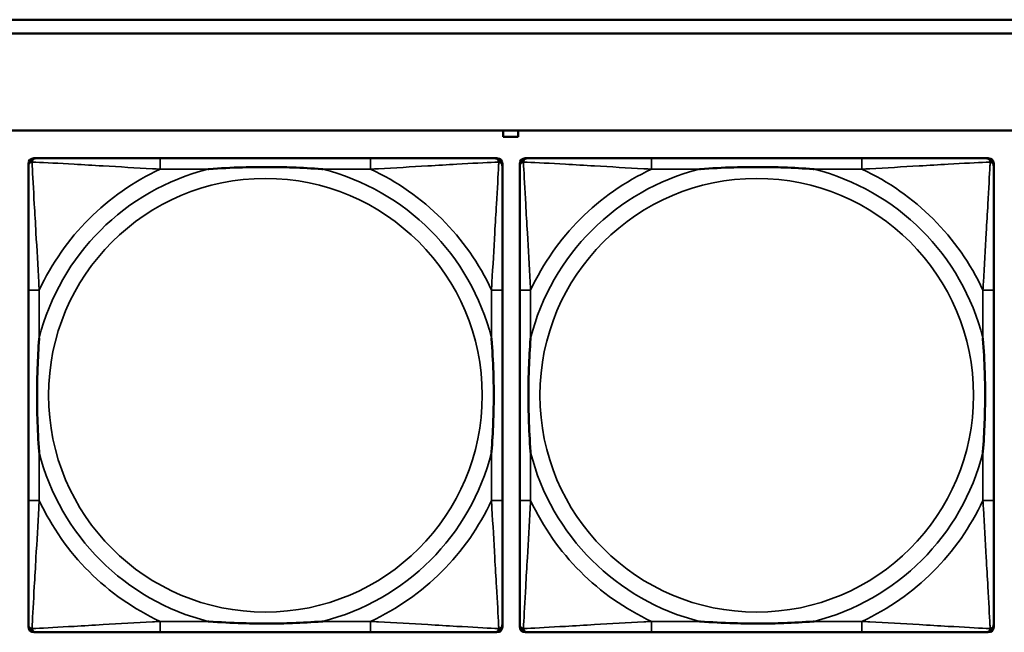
# Model space of a CAD drawing. Header units: inches. Extents: x 1.9 to 64.4, y 1.6 to 69.2.
# Tile 210 of 256: x 35.2 to 36.6, y 58.1 to 59. Entities that reach past the tile are written whole.
import ezdxf

# ---------------------------------------------------------------- set-up
doc = ezdxf.new("R2010")
doc.units = ezdxf.units.IN
doc.header["$MEASUREMENT"] = 0
doc.layers.add('Visible (ANSI)', color=7, linetype='Continuous', lineweight=50)
doc.layers.add('Visible Narrow (ANSI)', color=7, linetype='Continuous', lineweight=35)

msp = doc.modelspace()

# ---------------------------------------------------------------- linework, layer by layer
at = {"layer": 'Visible (ANSI)'}
for p, q in [((34.9375, 58.9763), (45.17, 58.9763)), ((45.17, 58.9563), (34.9375, 58.9563)), ((22.395, 58.8163), (45.17, 58.8163)), ((35.9131, 58.8071), (35.9131, 58.8163)), ((35.9351, 58.8163), (35.9351, 58.8071)), ((35.9351, 58.8071), (35.9131, 58.8071)), ((35.2351, 58.776), (35.239, 58.776)), ((35.7217, 58.776), (35.4177, 58.776)), ((35.9004, 58.776), (35.9043, 58.776)), ((35.9451, 58.776), (35.949, 58.776)), ((36.4317, 58.776), (36.1277, 58.776)), ((36.6104, 58.776), (36.6143, 58.776)), ((35.2272, 58.0989), (35.2272, 58.7681)), ((35.9122, 58.7681), (35.9122, 58.7642)), ((35.9372, 58.0989), (35.9372, 58.7681)), ((36.6222, 58.7681), (36.6222, 58.7642)), ((35.2272, 58.5855), (35.2272, 58.2815)), ((35.9122, 58.2815), (35.9122, 58.5855)), ((35.9372, 58.5855), (35.9372, 58.2815)), ((36.6222, 58.2815), (36.6222, 58.5855)), ((35.9043, 58.091), (35.2351, 58.091)), ((35.4177, 58.091), (35.7217, 58.091)), ((35.9122, 58.1028), (35.9122, 58.0989)), ((36.6143, 58.091), (35.9451, 58.091)), ((36.1277, 58.091), (36.4317, 58.091)), ((36.6222, 58.1028), (36.6222, 58.0989))]:
    msp.add_line(p, q, dxfattribs=at)
for centre, radius, start, end in [((35.2351, 58.7681), 0.00787, 90, 180), ((35.239, 58.7642), 0.0118, 90, 180), ((35.9004, 58.7642), 0.0118, 0, 90), ((35.9043, 58.7681), 0.00787, 0, 90), ((35.9451, 58.7681), 0.00787, 90, 180), ((35.949, 58.7642), 0.0118, 90, 180), ((36.6104, 58.7642), 0.0118, 0, 90), ((36.6143, 58.7681), 0.00787, 0, 90), ((35.239, 58.1028), 0.0118, 180, 270), ((35.2351, 58.0989), 0.00787, 180, 270), ((35.9004, 58.1028), 0.0118, 270, 360), ((35.9043, 58.0989), 0.00787, 270, 0), ((35.949, 58.1028), 0.0118, 180, 270), ((35.9451, 58.0989), 0.00787, 180, 270), ((36.6104, 58.1028), 0.0118, 270, 360), ((36.6143, 58.0989), 0.00787, 270, 0)]:
    msp.add_arc(centre, radius, start, end, dxfattribs=at)
for points, knots in [([(35.4177, 58.776), (35.4142, 58.776), (35.4106, 58.776), (35.407, 58.776), (35.3738, 58.776), (35.3401, 58.776), (35.3092, 58.776), (35.2823, 58.776), (35.2567, 58.776), (35.2433, 58.776), (35.2417, 58.776), (35.2402, 58.776), (35.239, 58.776)], [0, 0, 0, 0, 0.0272471, 0.0272471, 0.0272471, 0.2790553, 0.2790553, 0.2790553, 0.4988354, 0.4988354, 0.4988354, 0.5252205, 0.5252205, 0.5252205, 0.5252205]), ([(35.9004, 58.776), (35.8855, 58.776), (35.8439, 58.776), (35.8033, 58.776), (35.7767, 58.776), (35.7489, 58.776), (35.7217, 58.776)], [-0.5252205, -0.5252205, -0.5252205, -0.5252205, -0.20743, -0.20743, -0.20743, 0, 0, 0, 0]), ([(36.1277, 58.776), (36.1242, 58.776), (36.1206, 58.776), (36.117, 58.776), (36.0838, 58.776), (36.0501, 58.776), (36.0192, 58.776), (35.9923, 58.776), (35.9667, 58.776), (35.9533, 58.776), (35.9517, 58.776), (35.9502, 58.776), (35.949, 58.776)], [0, 0, 0, 0, 0.0272471, 0.0272471, 0.0272471, 0.2790553, 0.2790553, 0.2790553, 0.4988354, 0.4988354, 0.4988354, 0.5252205, 0.5252205, 0.5252205, 0.5252205]), ([(36.6104, 58.776), (36.5955, 58.776), (36.5539, 58.776), (36.5133, 58.776), (36.4867, 58.776), (36.4589, 58.776), (36.4317, 58.776)], [-0.5252205, -0.5252205, -0.5252205, -0.5252205, -0.20743, -0.20743, -0.20743, 0, 0, 0, 0]), ([(35.2272, 58.7642), (35.2272, 58.7493), (35.2272, 58.7077), (35.2272, 58.6671), (35.2272, 58.6405), (35.2272, 58.6127), (35.2272, 58.5855)], [-0.5252205, -0.5252205, -0.5252205, -0.5252205, -0.20743, -0.20743, -0.20743, 0, 0, 0, 0]), ([(35.487, 58.7603), (35.4874, 58.7603), (35.4878, 58.7603), (35.5043, 58.7616), (35.5204, 58.7624), (35.5434, 58.7631), (35.5501, 58.7633), (35.5592, 58.7634), (35.5617, 58.7634), (35.5658, 58.7634), (35.5674, 58.7634), (35.5705, 58.7634), (35.572, 58.7634), (35.5756, 58.7634), (35.5777, 58.7634), (35.5838, 58.7634), (35.588, 58.7633), (35.5977, 58.7631), (35.6033, 58.7629), (35.6231, 58.7622), (35.6371, 58.7614), (35.6516, 58.7603), (35.652, 58.7603), (35.6525, 58.7603)], [-0.416114, -0.416114, -0.416114, -0.416114, -0.4127691, -0.4127691, -0.2896446, -0.2896446, -0.2388934, -0.2388934, -0.2201881, -0.2201881, -0.2080204, -0.2080204, -0.196499, -0.196499, -0.1809939, -0.1809939, -0.149741, -0.149741, -0.1073162, -0.1073162, 0, 0, 0.0033356, 0.0033356, 0.0033356, 0.0033356]), ([(35.9122, 58.5855), (35.9122, 58.589), (35.9122, 58.5926), (35.9122, 58.5962), (35.9122, 58.6294), (35.9122, 58.6631), (35.9122, 58.694), (35.9122, 58.7209), (35.9122, 58.7465), (35.9122, 58.7599), (35.9122, 58.7615), (35.9122, 58.763), (35.9122, 58.7642)], [0, 0, 0, 0, 0.0272471, 0.0272471, 0.0272471, 0.2790553, 0.2790553, 0.2790553, 0.4988354, 0.4988354, 0.4988354, 0.5252205, 0.5252205, 0.5252205, 0.5252205]), ([(35.9372, 58.7642), (35.9372, 58.7493), (35.9372, 58.7077), (35.9372, 58.6671), (35.9372, 58.6405), (35.9372, 58.6127), (35.9372, 58.5855)], [-0.5252205, -0.5252205, -0.5252205, -0.5252205, -0.20743, -0.20743, -0.20743, 0, 0, 0, 0]), ([(36.197, 58.7603), (36.1974, 58.7603), (36.1978, 58.7603), (36.2143, 58.7616), (36.2304, 58.7624), (36.2534, 58.7631), (36.2601, 58.7633), (36.2692, 58.7634), (36.2717, 58.7634), (36.2758, 58.7634), (36.2774, 58.7634), (36.2805, 58.7634), (36.282, 58.7634), (36.2856, 58.7634), (36.2877, 58.7634), (36.2938, 58.7634), (36.298, 58.7633), (36.3077, 58.7631), (36.3133, 58.7629), (36.3331, 58.7622), (36.3471, 58.7614), (36.3616, 58.7603), (36.362, 58.7603), (36.3625, 58.7603)], [-0.416114, -0.416114, -0.416114, -0.416114, -0.4127691, -0.4127691, -0.2896446, -0.2896446, -0.2388934, -0.2388934, -0.2201881, -0.2201881, -0.2080204, -0.2080204, -0.196499, -0.196499, -0.1809939, -0.1809939, -0.149741, -0.149741, -0.1073162, -0.1073162, 0, 0, 0.0033356, 0.0033356, 0.0033356, 0.0033356]), ([(36.6222, 58.5855), (36.6222, 58.589), (36.6222, 58.5926), (36.6222, 58.5962), (36.6222, 58.6294), (36.6222, 58.6631), (36.6222, 58.694), (36.6222, 58.7209), (36.6222, 58.7465), (36.6222, 58.7599), (36.6222, 58.7615), (36.6222, 58.763), (36.6222, 58.7642)], [0, 0, 0, 0, 0.0272471, 0.0272471, 0.0272471, 0.2790553, 0.2790553, 0.2790553, 0.4988354, 0.4988354, 0.4988354, 0.5252205, 0.5252205, 0.5252205, 0.5252205]), ([(35.2429, 58.3508), (35.2429, 58.3512), (35.2429, 58.3516), (35.2416, 58.3681), (35.2408, 58.3842), (35.2401, 58.4071), (35.2399, 58.4138), (35.2398, 58.423), (35.2398, 58.4255), (35.2398, 58.4296), (35.2398, 58.4312), (35.2398, 58.4343), (35.2398, 58.4358), (35.2398, 58.4394), (35.2398, 58.4415), (35.2398, 58.4476), (35.2399, 58.4518), (35.2401, 58.4615), (35.2403, 58.4671), (35.241, 58.4869), (35.2418, 58.5009), (35.2429, 58.5154), (35.2429, 58.5158), (35.2429, 58.5162)], [-0.416114, -0.416114, -0.416114, -0.416114, -0.4127691, -0.4127691, -0.2896446, -0.2896446, -0.2388934, -0.2388934, -0.2201881, -0.2201881, -0.2080204, -0.2080204, -0.196499, -0.196499, -0.1809939, -0.1809939, -0.149741, -0.149741, -0.1073162, -0.1073162, 0, 0, 0.0033356, 0.0033356, 0.0033356, 0.0033356]), ([(35.8965, 58.5162), (35.8965, 58.5158), (35.8965, 58.5154), (35.8978, 58.4989), (35.8986, 58.4828), (35.8994, 58.4599), (35.8995, 58.4532), (35.8996, 58.444), (35.8996, 58.4415), (35.8996, 58.4374), (35.8997, 58.4358), (35.8997, 58.4327), (35.8997, 58.4312), (35.8996, 58.4276), (35.8996, 58.4256), (35.8996, 58.4194), (35.8995, 58.4152), (35.8993, 58.4055), (35.8991, 58.3999), (35.8984, 58.3802), (35.8976, 58.3661), (35.8965, 58.3516), (35.8965, 58.3512), (35.8965, 58.3508)], [-0.416114, -0.416114, -0.416114, -0.416114, -0.4127691, -0.4127691, -0.2896446, -0.2896446, -0.2388934, -0.2388934, -0.2201881, -0.2201881, -0.2080204, -0.2080204, -0.196499, -0.196499, -0.1809939, -0.1809939, -0.149741, -0.149741, -0.1073162, -0.1073162, 0, 0, 0.0033356, 0.0033356, 0.0033356, 0.0033356]), ([(35.9529, 58.3508), (35.9529, 58.3512), (35.9529, 58.3516), (35.9516, 58.3681), (35.9508, 58.3842), (35.9501, 58.4071), (35.9499, 58.4138), (35.9498, 58.423), (35.9498, 58.4255), (35.9498, 58.4296), (35.9498, 58.4312), (35.9498, 58.4343), (35.9498, 58.4358), (35.9498, 58.4394), (35.9498, 58.4415), (35.9498, 58.4476), (35.9499, 58.4518), (35.9501, 58.4615), (35.9503, 58.4671), (35.951, 58.4869), (35.9518, 58.5009), (35.9529, 58.5154), (35.9529, 58.5158), (35.9529, 58.5162)], [-0.416114, -0.416114, -0.416114, -0.416114, -0.4127691, -0.4127691, -0.2896446, -0.2896446, -0.2388934, -0.2388934, -0.2201881, -0.2201881, -0.2080204, -0.2080204, -0.196499, -0.196499, -0.1809939, -0.1809939, -0.149741, -0.149741, -0.1073162, -0.1073162, 0, 0, 0.0033356, 0.0033356, 0.0033356, 0.0033356]), ([(36.6065, 58.5162), (36.6065, 58.5158), (36.6065, 58.5154), (36.6078, 58.4989), (36.6086, 58.4828), (36.6094, 58.4599), (36.6095, 58.4532), (36.6096, 58.444), (36.6096, 58.4415), (36.6096, 58.4374), (36.6097, 58.4358), (36.6097, 58.4327), (36.6097, 58.4312), (36.6096, 58.4276), (36.6096, 58.4256), (36.6096, 58.4194), (36.6095, 58.4152), (36.6093, 58.4055), (36.6091, 58.3999), (36.6084, 58.3802), (36.6076, 58.3661), (36.6065, 58.3516), (36.6065, 58.3512), (36.6065, 58.3508)], [-0.416114, -0.416114, -0.416114, -0.416114, -0.4127691, -0.4127691, -0.2896446, -0.2896446, -0.2388934, -0.2388934, -0.2201881, -0.2201881, -0.2080204, -0.2080204, -0.196499, -0.196499, -0.1809939, -0.1809939, -0.149741, -0.149741, -0.1073162, -0.1073162, 0, 0, 0.0033356, 0.0033356, 0.0033356, 0.0033356]), ([(35.2272, 58.2815), (35.2272, 58.2543), (35.2272, 58.2265), (35.2272, 58.1999), (35.2272, 58.1593), (35.2272, 58.1177), (35.2272, 58.1028)], [3.9382945, 3.9382945, 3.9382945, 3.9382945, 4.1457245, 4.1457245, 4.1457245, 4.463515, 4.463515, 4.463515, 4.463515]), ([(35.9122, 58.1028), (35.9122, 58.1177), (35.9122, 58.1593), (35.9122, 58.1999), (35.9122, 58.2265), (35.9122, 58.2543), (35.9122, 58.2815)], [-0.5252205, -0.5252205, -0.5252205, -0.5252205, -0.20743, -0.20743, -0.20743, 0, 0, 0, 0]), ([(35.9372, 58.2815), (35.9372, 58.2543), (35.9372, 58.2265), (35.9372, 58.1999), (35.9372, 58.1593), (35.9372, 58.1177), (35.9372, 58.1028)], [3.9382945, 3.9382945, 3.9382945, 3.9382945, 4.1457245, 4.1457245, 4.1457245, 4.463515, 4.463515, 4.463515, 4.463515]), ([(36.6222, 58.1028), (36.6222, 58.1177), (36.6222, 58.1593), (36.6222, 58.1999), (36.6222, 58.2265), (36.6222, 58.2543), (36.6222, 58.2815)], [-0.5252205, -0.5252205, -0.5252205, -0.5252205, -0.20743, -0.20743, -0.20743, 0, 0, 0, 0]), ([(35.6525, 58.1067), (35.652, 58.1067), (35.6516, 58.1067), (35.6371, 58.1056), (35.6231, 58.1048), (35.6033, 58.1041), (35.5977, 58.1039), (35.588, 58.1037), (35.5838, 58.1036), (35.5777, 58.1036), (35.5756, 58.1036), (35.572, 58.1036), (35.5705, 58.1036), (35.5674, 58.1036), (35.5658, 58.1036), (35.5617, 58.1036), (35.5592, 58.1036), (35.5501, 58.1037), (35.5434, 58.1039), (35.5204, 58.1046), (35.5043, 58.1054), (35.4878, 58.1067), (35.4874, 58.1067), (35.487, 58.1067)], [-0.4149464, -0.4149464, -0.4149464, -0.4149464, -0.41162, -0.41162, -0.3046026, -0.3046026, -0.2622958, -0.2622958, -0.23113, -0.23113, -0.215668, -0.215668, -0.2041787, -0.2041787, -0.1920448, -0.1920448, -0.1733916, -0.1733916, -0.1227817, -0.1227817, 0, 0, 0.0033356, 0.0033356, 0.0033356, 0.0033356]), ([(36.3625, 58.1067), (36.362, 58.1067), (36.3616, 58.1067), (36.3471, 58.1056), (36.3331, 58.1048), (36.3133, 58.1041), (36.3077, 58.1039), (36.298, 58.1037), (36.2938, 58.1036), (36.2877, 58.1036), (36.2856, 58.1036), (36.282, 58.1036), (36.2805, 58.1036), (36.2774, 58.1036), (36.2758, 58.1036), (36.2717, 58.1036), (36.2692, 58.1036), (36.2601, 58.1037), (36.2534, 58.1039), (36.2304, 58.1046), (36.2143, 58.1054), (36.1978, 58.1067), (36.1974, 58.1067), (36.197, 58.1067)], [-0.4149464, -0.4149464, -0.4149464, -0.4149464, -0.41162, -0.41162, -0.3046026, -0.3046026, -0.2622958, -0.2622958, -0.23113, -0.23113, -0.215668, -0.215668, -0.2041787, -0.2041787, -0.1920448, -0.1920448, -0.1733916, -0.1733916, -0.1227817, -0.1227817, 0, 0, 0.0033356, 0.0033356, 0.0033356, 0.0033356]), ([(35.239, 58.091), (35.2539, 58.091), (35.2955, 58.091), (35.3361, 58.091), (35.3627, 58.091), (35.3905, 58.091), (35.4177, 58.091)], [-0.5252205, -0.5252205, -0.5252205, -0.5252205, -0.20743, -0.20743, -0.20743, 0, 0, 0, 0]), ([(35.7217, 58.091), (35.7489, 58.091), (35.7767, 58.091), (35.8033, 58.091), (35.8439, 58.091), (35.8855, 58.091), (35.9004, 58.091)], [3.9382945, 3.9382945, 3.9382945, 3.9382945, 4.1457245, 4.1457245, 4.1457245, 4.463515, 4.463515, 4.463515, 4.463515]), ([(35.949, 58.091), (35.9639, 58.091), (36.0055, 58.091), (36.0461, 58.091), (36.0727, 58.091), (36.1005, 58.091), (36.1277, 58.091)], [-0.5252205, -0.5252205, -0.5252205, -0.5252205, -0.20743, -0.20743, -0.20743, 0, 0, 0, 0]), ([(36.4317, 58.091), (36.4589, 58.091), (36.4867, 58.091), (36.5133, 58.091), (36.5539, 58.091), (36.5955, 58.091), (36.6104, 58.091)], [3.9382945, 3.9382945, 3.9382945, 3.9382945, 4.1457245, 4.1457245, 4.1457245, 4.463515, 4.463515, 4.463515, 4.463515])]:
    msp.add_open_spline(points, degree=3, knots=knots, dxfattribs=at)
at = {"layer": 'Visible Narrow (ANSI)'}
for p, q in [((35.4177, 58.776), (35.4177, 58.7603)), ((35.7217, 58.776), (35.7217, 58.7603)), ((36.1277, 58.776), (36.1277, 58.7603)), ((36.4317, 58.776), (36.4317, 58.7603)), ((35.4177, 58.7603), (35.487, 58.7603)), ((35.6525, 58.7603), (35.7217, 58.7603)), ((36.1277, 58.7603), (36.197, 58.7603)), ((36.3625, 58.7603), (36.4317, 58.7603)), ((35.2429, 58.5855), (35.2272, 58.5855)), ((35.2429, 58.5162), (35.2429, 58.5855)), ((35.9122, 58.5855), (35.8965, 58.5855)), ((35.8965, 58.5855), (35.8965, 58.5162)), ((35.9529, 58.5855), (35.9372, 58.5855)), ((35.9529, 58.5162), (35.9529, 58.5855)), ((36.6222, 58.5855), (36.6065, 58.5855)), ((36.6065, 58.5855), (36.6065, 58.5162)), ((35.2429, 58.2815), (35.2429, 58.3508)), ((35.8965, 58.3508), (35.8965, 58.2815)), ((35.9529, 58.2815), (35.9529, 58.3508)), ((36.6065, 58.3508), (36.6065, 58.2815)), ((35.2429, 58.2815), (35.2272, 58.2815)), ((35.9122, 58.2815), (35.8965, 58.2815)), ((35.9529, 58.2815), (35.9372, 58.2815)), ((36.6222, 58.2815), (36.6065, 58.2815)), ((35.4177, 58.1067), (35.4177, 58.091)), ((35.487, 58.1067), (35.4177, 58.1067)), ((35.7217, 58.1067), (35.6525, 58.1067)), ((35.7217, 58.1067), (35.7217, 58.091)), ((36.1277, 58.1067), (36.1277, 58.091)), ((36.197, 58.1067), (36.1277, 58.1067)), ((36.4317, 58.1067), (36.3625, 58.1067)), ((36.4317, 58.1067), (36.4317, 58.091))]:
    msp.add_line(p, q, dxfattribs=at)
for centre in [(35.5697, 58.4335), (36.2797, 58.4335)]:
    msp.add_circle(centre, 0.3133, dxfattribs=at)
for centre, radius, start, end in [((35.5697, 58.4335), 0.3371, 104.2103, 165.7897), ((35.5697, 58.4335), 0.3604, 114.9407, 155.0593), ((35.5697, 58.4335), 0.3371, 14.2103, 75.7897), ((35.5697, 58.4335), 0.3604, 24.9407, 65.0593), ((36.2797, 58.4335), 0.3371, 104.2103, 165.7897), ((36.2797, 58.4335), 0.3604, 114.9407, 155.0593), ((36.2797, 58.4335), 0.3371, 14.2103, 75.7897), ((36.2797, 58.4335), 0.3604, 24.9407, 65.0593), ((35.5697, 58.4335), 0.3371, 194.2103, 255.7897), ((35.5697, 58.4335), 0.3371, 284.2103, 345.7897), ((36.2797, 58.4335), 0.3371, 194.2103, 255.7897), ((36.2797, 58.4335), 0.3371, 284.2103, 345.7897), ((35.5697, 58.4335), 0.3604, 204.9407, 245.0593), ((35.5697, 58.4335), 0.3604, 294.9407, 335.0593), ((36.2797, 58.4335), 0.3604, 204.9407, 245.0593), ((36.2797, 58.4335), 0.3604, 294.9407, 335.0593)]:
    msp.add_arc(centre, radius, start, end, dxfattribs=at)
for points, knots in [([(35.2325, 58.7707), (35.2327, 58.7713), (35.2329, 58.7719), (35.2334, 58.7729), (35.2337, 58.7734), (35.2343, 58.7741), (35.2346, 58.7744), (35.235, 58.7747), (35.2351, 58.7748), (35.2355, 58.7751), (35.2358, 58.7752), (35.2364, 58.7755), (35.2368, 58.7757), (35.2378, 58.7759), (35.2384, 58.776), (35.239, 58.776)], [-0.00012419, -0.00012419, -0.00012419, -0.00012419, 0.00449537, 0.00449537, 0.00977487, 0.00977487, 0.01307456, 0.01307456, 0.0147244, 0.0147244, 0.01736415, 0.01736415, 0.02158775, 0.02158775, 0.02627331, 0.02627331, 0.02627331, 0.02627331]), ([(35.9004, 58.776), (35.901, 58.776), (35.9016, 58.7759), (35.9026, 58.7757), (35.903, 58.7755), (35.9037, 58.7752), (35.9039, 58.7751), (35.9043, 58.7748), (35.9044, 58.7747), (35.9048, 58.7744), (35.9051, 58.7741), (35.9057, 58.7734), (35.906, 58.7729), (35.9065, 58.7719), (35.9068, 58.7713), (35.9069, 58.7707)], [-0.02627331, -0.02627331, -0.02627331, -0.02627331, -0.02158775, -0.02158775, -0.01736415, -0.01736415, -0.0147244, -0.0147244, -0.01307456, -0.01307456, -0.00977487, -0.00977487, -0.00449537, -0.00449537, 0.00012419, 0.00012419, 0.00012419, 0.00012419]), ([(35.9425, 58.7707), (35.9427, 58.7713), (35.9429, 58.7719), (35.9434, 58.7729), (35.9437, 58.7734), (35.9443, 58.7741), (35.9446, 58.7744), (35.945, 58.7747), (35.9451, 58.7748), (35.9455, 58.7751), (35.9458, 58.7752), (35.9464, 58.7755), (35.9468, 58.7757), (35.9478, 58.7759), (35.9484, 58.776), (35.949, 58.776)], [-0.00012419, -0.00012419, -0.00012419, -0.00012419, 0.00449537, 0.00449537, 0.00977487, 0.00977487, 0.01307456, 0.01307456, 0.0147244, 0.0147244, 0.01736415, 0.01736415, 0.02158775, 0.02158775, 0.02627331, 0.02627331, 0.02627331, 0.02627331]), ([(36.6104, 58.776), (36.611, 58.776), (36.6116, 58.7759), (36.6126, 58.7757), (36.613, 58.7755), (36.6137, 58.7752), (36.6139, 58.7751), (36.6143, 58.7748), (36.6144, 58.7747), (36.6148, 58.7744), (36.6151, 58.7741), (36.6157, 58.7734), (36.616, 58.7729), (36.6165, 58.7719), (36.6168, 58.7713), (36.6169, 58.7707)], [-0.02627331, -0.02627331, -0.02627331, -0.02627331, -0.02158775, -0.02158775, -0.01736415, -0.01736415, -0.0147244, -0.0147244, -0.01307456, -0.01307456, -0.00977487, -0.00977487, -0.00449537, -0.00449537, 0.00012419, 0.00012419, 0.00012419, 0.00012419]), ([(35.2272, 58.7642), (35.2272, 58.7648), (35.2273, 58.7654), (35.2275, 58.7664), (35.2277, 58.7668), (35.228, 58.7675), (35.2281, 58.7677), (35.2284, 58.7681), (35.2285, 58.7682), (35.2288, 58.7686), (35.2291, 58.7689), (35.2298, 58.7695), (35.2303, 58.7698), (35.2314, 58.7703), (35.2319, 58.7706), (35.2325, 58.7707)], [-0.02627331, -0.02627331, -0.02627331, -0.02627331, -0.02158775, -0.02158775, -0.01736415, -0.01736415, -0.0147244, -0.0147244, -0.01307456, -0.01307456, -0.00977487, -0.00977487, -0.00449537, -0.00449537, 0.00012419, 0.00012419, 0.00012419, 0.00012419]), ([(35.2429, 58.5855), (35.2427, 58.5892), (35.2425, 58.593), (35.241, 58.6203), (35.2396, 58.6445), (35.2374, 58.6824), (35.2366, 58.6964), (35.2346, 58.7316), (35.2335, 58.7518), (35.2327, 58.7672), (35.2326, 58.769), (35.2325, 58.7707)], [0, 0, 0, 0, 0.0278591, 0.0278591, 0.201273, 0.201273, 0.3066357, 0.3066357, 0.475216, 0.475216, 0.5007189, 0.5007189, 0.5007189, 0.5007189]), ([(35.2325, 58.7707), (35.2342, 58.7706), (35.236, 58.7705), (35.2514, 58.7697), (35.2716, 58.7687), (35.3068, 58.7667), (35.3208, 58.7658), (35.3587, 58.7636), (35.3829, 58.7622), (35.4102, 58.7607), (35.414, 58.7605), (35.4177, 58.7603)], [-0.5007189, -0.5007189, -0.5007189, -0.5007189, -0.475216, -0.475216, -0.3066357, -0.3066357, -0.201273, -0.201273, -0.0278591, -0.0278591, 0, 0, 0, 0]), ([(35.7217, 58.7603), (35.7254, 58.7605), (35.7292, 58.7607), (35.7565, 58.7622), (35.7807, 58.7636), (35.8186, 58.7658), (35.8326, 58.7667), (35.8679, 58.7687), (35.888, 58.7697), (35.9034, 58.7705), (35.9052, 58.7706), (35.9069, 58.7707)], [0, 0, 0, 0, 0.0278591, 0.0278591, 0.201273, 0.201273, 0.3066357, 0.3066357, 0.475216, 0.475216, 0.5007189, 0.5007189, 0.5007189, 0.5007189]), ([(35.9069, 58.7707), (35.9069, 58.769), (35.9068, 58.7672), (35.9059, 58.7518), (35.9049, 58.7316), (35.9029, 58.6964), (35.902, 58.6824), (35.8998, 58.6445), (35.8984, 58.6203), (35.8969, 58.593), (35.8967, 58.5892), (35.8965, 58.5855)], [-0.5007189, -0.5007189, -0.5007189, -0.5007189, -0.475216, -0.475216, -0.3066357, -0.3066357, -0.201273, -0.201273, -0.0278591, -0.0278591, 0, 0, 0, 0]), ([(35.9069, 58.7707), (35.9075, 58.7706), (35.9081, 58.7703), (35.9091, 58.7698), (35.9096, 58.7695), (35.9103, 58.7689), (35.9106, 58.7686), (35.9109, 58.7682), (35.911, 58.7681), (35.9113, 58.7677), (35.9114, 58.7675), (35.9117, 58.7668), (35.9119, 58.7664), (35.9122, 58.7654), (35.9122, 58.7648), (35.9122, 58.7642)], [-0.00012419, -0.00012419, -0.00012419, -0.00012419, 0.00449537, 0.00449537, 0.00977487, 0.00977487, 0.01307456, 0.01307456, 0.0147244, 0.0147244, 0.01736415, 0.01736415, 0.02158775, 0.02158775, 0.02627331, 0.02627331, 0.02627331, 0.02627331]), ([(35.9372, 58.7642), (35.9372, 58.7648), (35.9373, 58.7654), (35.9375, 58.7664), (35.9377, 58.7668), (35.938, 58.7675), (35.9381, 58.7677), (35.9384, 58.7681), (35.9385, 58.7682), (35.9388, 58.7686), (35.9391, 58.7689), (35.9398, 58.7695), (35.9403, 58.7698), (35.9414, 58.7703), (35.9419, 58.7706), (35.9425, 58.7707)], [-0.02627331, -0.02627331, -0.02627331, -0.02627331, -0.02158775, -0.02158775, -0.01736415, -0.01736415, -0.0147244, -0.0147244, -0.01307456, -0.01307456, -0.00977487, -0.00977487, -0.00449537, -0.00449537, 0.00012419, 0.00012419, 0.00012419, 0.00012419]), ([(35.9529, 58.5855), (35.9527, 58.5892), (35.9525, 58.593), (35.951, 58.6203), (35.9496, 58.6445), (35.9474, 58.6824), (35.9466, 58.6964), (35.9446, 58.7316), (35.9435, 58.7518), (35.9427, 58.7672), (35.9426, 58.769), (35.9425, 58.7707)], [0, 0, 0, 0, 0.0278591, 0.0278591, 0.201273, 0.201273, 0.3066357, 0.3066357, 0.475216, 0.475216, 0.5007189, 0.5007189, 0.5007189, 0.5007189]), ([(35.9425, 58.7707), (35.9442, 58.7706), (35.946, 58.7705), (35.9614, 58.7697), (35.9816, 58.7687), (36.0168, 58.7667), (36.0308, 58.7658), (36.0687, 58.7636), (36.0929, 58.7622), (36.1202, 58.7607), (36.124, 58.7605), (36.1277, 58.7603)], [-0.5007189, -0.5007189, -0.5007189, -0.5007189, -0.475216, -0.475216, -0.3066357, -0.3066357, -0.201273, -0.201273, -0.0278591, -0.0278591, 0, 0, 0, 0]), ([(36.4317, 58.7603), (36.4354, 58.7605), (36.4392, 58.7607), (36.4665, 58.7622), (36.4907, 58.7636), (36.5286, 58.7658), (36.5426, 58.7667), (36.5779, 58.7687), (36.598, 58.7697), (36.6134, 58.7705), (36.6152, 58.7706), (36.6169, 58.7707)], [0, 0, 0, 0, 0.0278591, 0.0278591, 0.201273, 0.201273, 0.3066357, 0.3066357, 0.475216, 0.475216, 0.5007189, 0.5007189, 0.5007189, 0.5007189]), ([(36.6169, 58.7707), (36.6169, 58.769), (36.6168, 58.7672), (36.6159, 58.7518), (36.6149, 58.7316), (36.6129, 58.6964), (36.612, 58.6824), (36.6098, 58.6445), (36.6084, 58.6203), (36.6069, 58.593), (36.6067, 58.5892), (36.6065, 58.5855)], [-0.5007189, -0.5007189, -0.5007189, -0.5007189, -0.475216, -0.475216, -0.3066357, -0.3066357, -0.201273, -0.201273, -0.0278591, -0.0278591, 0, 0, 0, 0]), ([(36.6169, 58.7707), (36.6175, 58.7706), (36.6181, 58.7703), (36.6191, 58.7698), (36.6196, 58.7695), (36.6203, 58.7689), (36.6206, 58.7686), (36.6209, 58.7682), (36.621, 58.7681), (36.6213, 58.7677), (36.6214, 58.7675), (36.6217, 58.7668), (36.6219, 58.7664), (36.6222, 58.7654), (36.6222, 58.7648), (36.6222, 58.7642)], [-0.00012419, -0.00012419, -0.00012419, -0.00012419, 0.00449537, 0.00449537, 0.00977487, 0.00977487, 0.01307456, 0.01307456, 0.0147244, 0.0147244, 0.01736415, 0.01736415, 0.02158775, 0.02158775, 0.02627331, 0.02627331, 0.02627331, 0.02627331]), ([(35.2325, 58.0963), (35.2326, 58.098), (35.2327, 58.0998), (35.2335, 58.1152), (35.2346, 58.1354), (35.2366, 58.1706), (35.2374, 58.1846), (35.2396, 58.2225), (35.241, 58.2467), (35.2425, 58.274), (35.2427, 58.2778), (35.2429, 58.2815)], [-4.4390134, -4.4390134, -4.4390134, -4.4390134, -4.4135105, -4.4135105, -4.2449302, -4.2449302, -4.1395675, -4.1395675, -3.9661536, -3.9661536, -3.9382945, -3.9382945, -3.9382945, -3.9382945]), ([(35.8965, 58.2815), (35.8967, 58.2778), (35.8969, 58.274), (35.8984, 58.2467), (35.8998, 58.2225), (35.902, 58.1846), (35.9029, 58.1706), (35.9049, 58.1354), (35.9059, 58.1152), (35.9068, 58.0998), (35.9069, 58.098), (35.9069, 58.0963)], [0, 0, 0, 0, 0.0278591, 0.0278591, 0.201273, 0.201273, 0.3066357, 0.3066357, 0.475216, 0.475216, 0.5007189, 0.5007189, 0.5007189, 0.5007189]), ([(35.9425, 58.0963), (35.9426, 58.098), (35.9427, 58.0998), (35.9435, 58.1152), (35.9446, 58.1354), (35.9466, 58.1706), (35.9474, 58.1846), (35.9496, 58.2225), (35.951, 58.2467), (35.9525, 58.274), (35.9527, 58.2778), (35.9529, 58.2815)], [-4.4390134, -4.4390134, -4.4390134, -4.4390134, -4.4135105, -4.4135105, -4.2449302, -4.2449302, -4.1395675, -4.1395675, -3.9661536, -3.9661536, -3.9382945, -3.9382945, -3.9382945, -3.9382945]), ([(36.6065, 58.2815), (36.6067, 58.2778), (36.6069, 58.274), (36.6084, 58.2467), (36.6098, 58.2225), (36.612, 58.1846), (36.6129, 58.1706), (36.6149, 58.1354), (36.6159, 58.1152), (36.6168, 58.0998), (36.6169, 58.098), (36.6169, 58.0963)], [0, 0, 0, 0, 0.0278591, 0.0278591, 0.201273, 0.201273, 0.3066357, 0.3066357, 0.475216, 0.475216, 0.5007189, 0.5007189, 0.5007189, 0.5007189]), ([(35.4177, 58.1067), (35.414, 58.1065), (35.4102, 58.1063), (35.3829, 58.1048), (35.3587, 58.1034), (35.3208, 58.1012), (35.3068, 58.1003), (35.2716, 58.0984), (35.2514, 58.0973), (35.236, 58.0965), (35.2342, 58.0964), (35.2325, 58.0963)], [0, 0, 0, 0, 0.0278591, 0.0278591, 0.201273, 0.201273, 0.3066357, 0.3066357, 0.475216, 0.475216, 0.5007189, 0.5007189, 0.5007189, 0.5007189]), ([(35.9069, 58.0963), (35.9052, 58.0964), (35.9034, 58.0965), (35.888, 58.0973), (35.8679, 58.0984), (35.8326, 58.1003), (35.8186, 58.1012), (35.7807, 58.1034), (35.7565, 58.1048), (35.7292, 58.1063), (35.7254, 58.1065), (35.7217, 58.1067)], [-4.4390134, -4.4390134, -4.4390134, -4.4390134, -4.4135105, -4.4135105, -4.2449302, -4.2449302, -4.1395675, -4.1395675, -3.9661536, -3.9661536, -3.9382945, -3.9382945, -3.9382945, -3.9382945]), ([(36.1277, 58.1067), (36.124, 58.1065), (36.1202, 58.1063), (36.0929, 58.1048), (36.0687, 58.1034), (36.0308, 58.1012), (36.0168, 58.1003), (35.9816, 58.0984), (35.9614, 58.0973), (35.946, 58.0965), (35.9442, 58.0964), (35.9425, 58.0963)], [0, 0, 0, 0, 0.0278591, 0.0278591, 0.201273, 0.201273, 0.3066357, 0.3066357, 0.475216, 0.475216, 0.5007189, 0.5007189, 0.5007189, 0.5007189]), ([(36.6169, 58.0963), (36.6152, 58.0964), (36.6134, 58.0965), (36.598, 58.0973), (36.5779, 58.0984), (36.5426, 58.1003), (36.5286, 58.1012), (36.4907, 58.1034), (36.4665, 58.1048), (36.4392, 58.1063), (36.4354, 58.1065), (36.4317, 58.1067)], [-4.4390134, -4.4390134, -4.4390134, -4.4390134, -4.4135105, -4.4135105, -4.2449302, -4.2449302, -4.1395675, -4.1395675, -3.9661536, -3.9661536, -3.9382945, -3.9382945, -3.9382945, -3.9382945]), ([(35.2325, 58.0963), (35.2319, 58.0964), (35.2314, 58.0967), (35.2303, 58.0972), (35.2298, 58.0975), (35.2291, 58.0981), (35.2288, 58.0984), (35.2285, 58.0988), (35.2284, 58.0989), (35.2281, 58.0993), (35.228, 58.0995), (35.2277, 58.1002), (35.2275, 58.1006), (35.2273, 58.1016), (35.2272, 58.1022), (35.2272, 58.1028)], [-0.00012419, -0.00012419, -0.00012419, -0.00012419, 0.00449537, 0.00449537, 0.00977487, 0.00977487, 0.01307456, 0.01307456, 0.0147244, 0.0147244, 0.01736415, 0.01736415, 0.02158775, 0.02158775, 0.02627331, 0.02627331, 0.02627331, 0.02627331]), ([(35.239, 58.091), (35.2384, 58.091), (35.2378, 58.0911), (35.2368, 58.0913), (35.2364, 58.0915), (35.2358, 58.0918), (35.2355, 58.0919), (35.2351, 58.0922), (35.235, 58.0923), (35.2346, 58.0926), (35.2343, 58.0929), (35.2337, 58.0936), (35.2334, 58.0941), (35.2329, 58.0951), (35.2327, 58.0957), (35.2325, 58.0963)], [-0.02627331, -0.02627331, -0.02627331, -0.02627331, -0.02158775, -0.02158775, -0.01736415, -0.01736415, -0.0147244, -0.0147244, -0.01307456, -0.01307456, -0.00977487, -0.00977487, -0.00449537, -0.00449537, 0.00012419, 0.00012419, 0.00012419, 0.00012419]), ([(35.9069, 58.0963), (35.9068, 58.0957), (35.9065, 58.0951), (35.906, 58.0941), (35.9057, 58.0936), (35.9051, 58.0929), (35.9048, 58.0926), (35.9044, 58.0923), (35.9043, 58.0922), (35.9039, 58.0919), (35.9037, 58.0918), (35.903, 58.0915), (35.9026, 58.0913), (35.9016, 58.0911), (35.901, 58.091), (35.9004, 58.091)], [-0.00012419, -0.00012419, -0.00012419, -0.00012419, 0.00449537, 0.00449537, 0.00977487, 0.00977487, 0.01307456, 0.01307456, 0.0147244, 0.0147244, 0.01736415, 0.01736415, 0.02158775, 0.02158775, 0.02627331, 0.02627331, 0.02627331, 0.02627331]), ([(35.9122, 58.1028), (35.9122, 58.1022), (35.9122, 58.1016), (35.9119, 58.1006), (35.9117, 58.1002), (35.9114, 58.0995), (35.9113, 58.0993), (35.911, 58.0989), (35.9109, 58.0988), (35.9106, 58.0984), (35.9103, 58.0981), (35.9096, 58.0975), (35.9091, 58.0972), (35.9081, 58.0967), (35.9075, 58.0964), (35.9069, 58.0963)], [-0.02627331, -0.02627331, -0.02627331, -0.02627331, -0.02158775, -0.02158775, -0.01736415, -0.01736415, -0.0147244, -0.0147244, -0.01307456, -0.01307456, -0.00977487, -0.00977487, -0.00449537, -0.00449537, 0.00012419, 0.00012419, 0.00012419, 0.00012419]), ([(35.9425, 58.0963), (35.9419, 58.0964), (35.9414, 58.0967), (35.9403, 58.0972), (35.9398, 58.0975), (35.9391, 58.0981), (35.9388, 58.0984), (35.9385, 58.0988), (35.9384, 58.0989), (35.9381, 58.0993), (35.938, 58.0995), (35.9377, 58.1002), (35.9375, 58.1006), (35.9373, 58.1016), (35.9372, 58.1022), (35.9372, 58.1028)], [-0.00012419, -0.00012419, -0.00012419, -0.00012419, 0.00449537, 0.00449537, 0.00977487, 0.00977487, 0.01307456, 0.01307456, 0.0147244, 0.0147244, 0.01736415, 0.01736415, 0.02158775, 0.02158775, 0.02627331, 0.02627331, 0.02627331, 0.02627331]), ([(35.949, 58.091), (35.9484, 58.091), (35.9478, 58.0911), (35.9468, 58.0913), (35.9464, 58.0915), (35.9458, 58.0918), (35.9455, 58.0919), (35.9451, 58.0922), (35.945, 58.0923), (35.9446, 58.0926), (35.9443, 58.0929), (35.9437, 58.0936), (35.9434, 58.0941), (35.9429, 58.0951), (35.9427, 58.0957), (35.9425, 58.0963)], [-0.02627331, -0.02627331, -0.02627331, -0.02627331, -0.02158775, -0.02158775, -0.01736415, -0.01736415, -0.0147244, -0.0147244, -0.01307456, -0.01307456, -0.00977487, -0.00977487, -0.00449537, -0.00449537, 0.00012419, 0.00012419, 0.00012419, 0.00012419]), ([(36.6169, 58.0963), (36.6168, 58.0957), (36.6165, 58.0951), (36.616, 58.0941), (36.6157, 58.0936), (36.6151, 58.0929), (36.6148, 58.0926), (36.6144, 58.0923), (36.6143, 58.0922), (36.6139, 58.0919), (36.6137, 58.0918), (36.613, 58.0915), (36.6126, 58.0913), (36.6116, 58.0911), (36.611, 58.091), (36.6104, 58.091)], [-0.00012419, -0.00012419, -0.00012419, -0.00012419, 0.00449537, 0.00449537, 0.00977487, 0.00977487, 0.01307456, 0.01307456, 0.0147244, 0.0147244, 0.01736415, 0.01736415, 0.02158775, 0.02158775, 0.02627331, 0.02627331, 0.02627331, 0.02627331]), ([(36.6222, 58.1028), (36.6222, 58.1022), (36.6222, 58.1016), (36.6219, 58.1006), (36.6217, 58.1002), (36.6214, 58.0995), (36.6213, 58.0993), (36.621, 58.0989), (36.6209, 58.0988), (36.6206, 58.0984), (36.6203, 58.0981), (36.6196, 58.0975), (36.6191, 58.0972), (36.6181, 58.0967), (36.6175, 58.0964), (36.6169, 58.0963)], [-0.02627331, -0.02627331, -0.02627331, -0.02627331, -0.02158775, -0.02158775, -0.01736415, -0.01736415, -0.0147244, -0.0147244, -0.01307456, -0.01307456, -0.00977487, -0.00977487, -0.00449537, -0.00449537, 0.00012419, 0.00012419, 0.00012419, 0.00012419])]:
    msp.add_open_spline(points, degree=3, knots=knots, dxfattribs=at)

doc.saveas('drawing.dxf')
